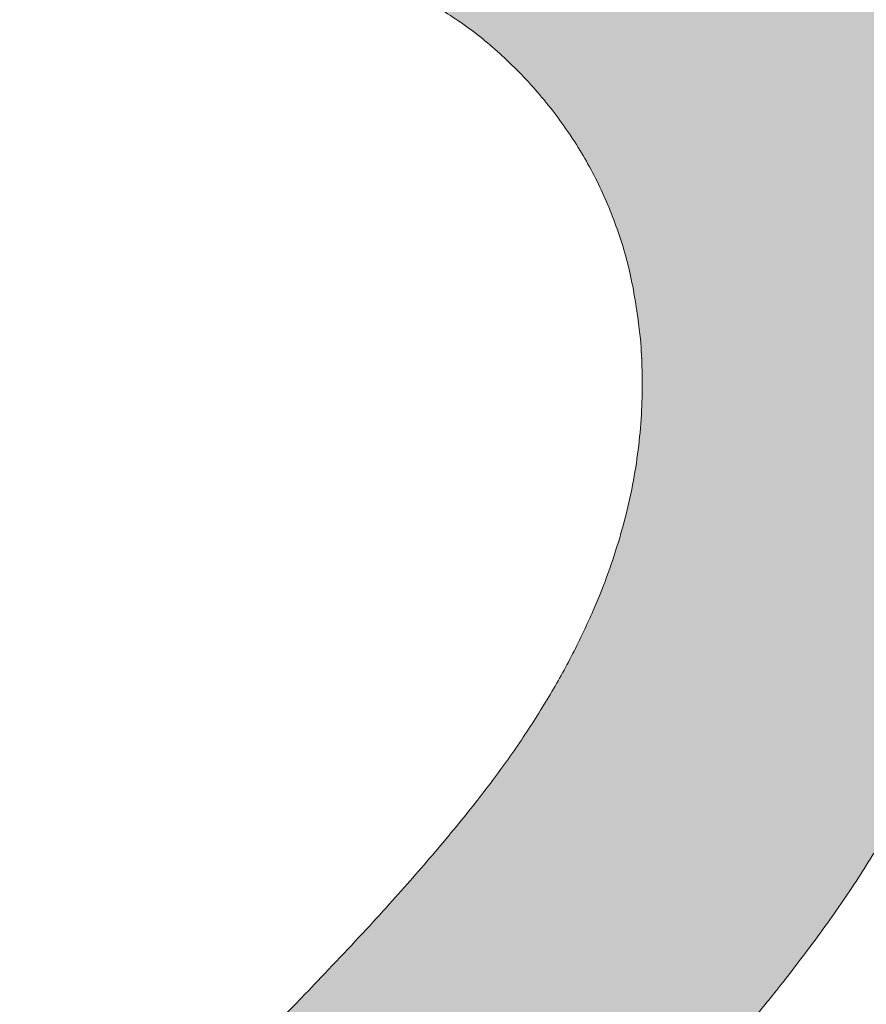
# Model space of a CAD drawing. Header units: inches. Extents: x -420 to -276, y -52 to 18.
# Tile 14 of 187: x -409.425 to -408.632, y -25.296 to -24.374. Entities that reach past the tile are written whole.
import ezdxf

# ---------------------------------------------------------------- set-up
doc = ezdxf.new("R2010")
doc.units = ezdxf.units.IN
doc.header["$LTSCALE"] = 32
doc.header["$MEASUREMENT"] = 0
doc.linetypes.add('Dash Style-1', pattern=[0.083328, 0.041656, -0.041672])
for name, color, linetype, lineweight in [('Black', 7, 'Continuous', 18), ('DashLine', 7, 'Dash Style-1', 13), ('DashLineFill', 7, 'Dash Style-1', 13), ('Drawing', 7, 'Continuous', 18), ('Metal-DeskStructure', 7, 'Continuous', 13), ('None', 7, 'Continuous', 18), ('Plastic-BracketCover', 7, 'Continuous', 13), ('SolidLine', 7, 'Continuous', 15), ('Wood_1-H', 7, 'Continuous', 13)]:
    doc.layers.add(name, color=color, linetype=linetype, lineweight=lineweight)
pattern_1 = [(45, (0, 0), (-1.61301565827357, 1.935715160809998), []), (45, (-1.0608, 1.0608), (-0.4723460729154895, 0.4167612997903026), [])]

# ---------------------------------------------------------------- blocks, each defined once
blk = doc.blocks.new('Group-1')
at = {"layer": 'Plastic-BracketCover', "color": 7}
for points, knots in [([(1.38164285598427, 0.884128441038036), (1.463766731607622, 0.884128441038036), (1.549581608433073, 0.884128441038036), (1.553272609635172, 0.8804374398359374), (1.555118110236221, 0.8730554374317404), (1.55696180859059, 0.8619824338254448), (1.55696180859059, 0.8453729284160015), (1.555118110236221, 0.8342999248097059), (1.553272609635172, 0.8269179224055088), (1.549581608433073, 0.8232269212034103), (1.463766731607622, 0.8232269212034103), (1.38164285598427, 0.8232269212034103), (1.255227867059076, 0.7604808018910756), (1.128812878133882, 0.6977346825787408), (1.119585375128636, 0.6940436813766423), (1.112203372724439, 0.692198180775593), (1.106666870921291, 0.6958891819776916), (1.104821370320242, 0.7106531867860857), (1.104821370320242, 0.7327991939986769), (1.106666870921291, 0.7457176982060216), (1.10851237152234, 0.7530997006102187), (1.114048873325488, 0.7567907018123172), (1.117739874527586, 0.7586362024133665), (1.181408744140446, 0.789086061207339), (1.245077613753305, 0.8195359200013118), (1.263532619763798, 0.8287634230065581), (1.304133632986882, 0.8453729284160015), (1.324432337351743, 0.8546004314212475), (1.324432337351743, 0.8555231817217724), (1.324432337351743, 0.856445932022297), (1.28383402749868, 0.871209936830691), (1.246923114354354, 0.8896649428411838), (1.18233149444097, 0.9201148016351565), (1.117739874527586, 0.9505646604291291), (1.114048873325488, 0.9524101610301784), (1.10851237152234, 0.9561011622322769), (1.106666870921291, 0.963483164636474), (1.104821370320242, 0.9745561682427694), (1.104821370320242, 0.9967021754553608), (1.107589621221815, 1.016079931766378), (1.121430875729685, 1.013311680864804), (1.128812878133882, 1.009620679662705), (1.255227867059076, 0.9468745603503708), (1.38164285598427, 0.884128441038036)], [0, 0, 0, 0.05246714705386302, 0.05482524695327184, 0.05718334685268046, 0.05954144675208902, 0.06189954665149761, 0.06484717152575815, 0.06779479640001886, 0.07074242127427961, 0.07369004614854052, 0.1392739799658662, 0.1392739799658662, 0.251980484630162, 0.251980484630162, 0.259917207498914, 0.267853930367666, 0.2757906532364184, 0.2837273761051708, 0.2916640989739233, 0.2996008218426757, 0.307537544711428, 0.31547426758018, 0.31547426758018, 0.4512108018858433, 0.4512108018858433, 0.4908944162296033, 0.5305780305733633, 0.5305780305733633, 0.5322202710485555, 0.5322202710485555, 0.6091019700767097, 0.6091019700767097, 0.7421406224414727, 0.7421406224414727, 0.7498287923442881, 0.7575169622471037, 0.7652051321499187, 0.7728933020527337, 0.7836567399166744, 0.8051836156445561, 0.8159470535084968, 0.8159470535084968, 1, 1, 1]), ([(1.132503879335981, 0.670086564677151), (1.139885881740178, 0.670086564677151), (1.149113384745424, 0.6682410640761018), (1.154649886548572, 0.6645500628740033), (1.15834088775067, 0.6608590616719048), (1.15834088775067, 0.5759669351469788), (1.15834088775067, 0.4947658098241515), (1.23400551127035, 0.4947658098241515), (1.309670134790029, 0.4947658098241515), (1.309670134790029, 0.5722759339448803), (1.309670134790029, 0.6516315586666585), (1.313361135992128, 0.655322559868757), (1.318897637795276, 0.6590135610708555), (1.328123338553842, 0.6608590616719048), (1.341041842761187, 0.6608590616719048), (1.350269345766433, 0.6590135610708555), (1.355805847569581, 0.655322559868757), (1.359496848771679, 0.6516315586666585), (1.359496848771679, 0.5722759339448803), (1.359496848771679, 0.4947658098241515), (1.452693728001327, 0.4947658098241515), (1.547736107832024, 0.4947658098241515), (1.553272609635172, 0.4910766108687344), (1.555118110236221, 0.4836946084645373), (1.55696180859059, 0.4726216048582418), (1.55696180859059, 0.4560120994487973), (1.555118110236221, 0.4449390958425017), (1.553272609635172, 0.4375570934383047), (1.547736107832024, 0.4338660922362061), (1.338274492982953, 0.4338660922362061), (1.117739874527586, 0.4338660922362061), (1.106666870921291, 0.4486300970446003), (1.106666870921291, 0.5565900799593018), (1.106666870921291, 0.6608590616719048), (1.11035787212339, 0.6645500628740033), (1.115894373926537, 0.6682410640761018), (1.126967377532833, 0.670086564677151), (1.132503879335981, 0.670086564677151)], [0, 0, 0, 0.005581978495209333, 0.01116395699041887, 0.0167459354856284, 0.02232791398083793, 0.1451300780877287, 0.1451300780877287, 0.2595592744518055, 0.2595592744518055, 0.3767794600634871, 0.3795704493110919, 0.3823614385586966, 0.3851524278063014, 0.3879434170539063, 0.3900366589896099, 0.3921299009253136, 0.3942231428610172, 0.3963163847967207, 0.4842315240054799, 0.4842315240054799, 0.5899392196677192, 0.5920324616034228, 0.5941257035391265, 0.5962189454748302, 0.598312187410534, 0.5999867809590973, 0.6016613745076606, 0.6033359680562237, 0.6050105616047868, 0.7933998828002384, 0.80512203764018, 0.8168441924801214, 0.9765556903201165, 0.9824167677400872, 0.988277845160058, 0.994138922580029, 1, 1, 1]), ([(1.237695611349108, 0.3644410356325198), (1.272760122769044, 0.3644410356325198), (1.326277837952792, 0.3422950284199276), (1.363187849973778, 0.3016940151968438), (1.385333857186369, 0.2426397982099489), (1.385333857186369, 0.1752790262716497), (1.385333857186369, 0.1503647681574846), (1.465612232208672, 0.1503647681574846), (1.549581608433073, 0.1503647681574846), (1.553272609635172, 0.1466755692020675), (1.555118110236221, 0.1392935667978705), (1.55696180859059, 0.1282205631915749), (1.55696180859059, 0.1116110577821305), (1.555118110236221, 0.1005380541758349), (1.553272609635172, 0.09315605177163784), (1.549581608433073, 0.08946505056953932), (1.339197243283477, 0.08946505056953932), (1.119585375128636, 0.08946505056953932), (1.106666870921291, 0.1042290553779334), (1.106666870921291, 0.161438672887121), (1.106666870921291, 0.2241847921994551), (1.11035787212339, 0.2500218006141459), (1.117739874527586, 0.2869300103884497), (1.139885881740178, 0.3238400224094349), (1.171259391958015, 0.3515225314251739), (1.213704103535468, 0.3644410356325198), (1.237695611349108, 0.3644410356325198)], [0, 0, 0, 0.06626756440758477, 0.13253512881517, 0.1988026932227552, 0.2650702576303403, 0.3039664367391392, 0.3039664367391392, 0.4292971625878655, 0.4350595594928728, 0.4408219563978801, 0.4465843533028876, 0.4523467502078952, 0.456956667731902, 0.4615665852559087, 0.4661765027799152, 0.4707864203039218, 0.728938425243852, 0.745073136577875, 0.7612078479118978, 0.8451067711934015, 0.8709223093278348, 0.8967378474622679, 0.922553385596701, 0.948368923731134, 0.9741844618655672, 1, 1, 1]), ([(1.243232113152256, 0.3016940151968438), (1.215549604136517, 0.3016940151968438), (1.178641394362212, 0.2813935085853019), (1.162031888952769, 0.2518673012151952), (1.156495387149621, 0.2204937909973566), (1.156495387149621, 0.1771245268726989), (1.156495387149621, 0.1503647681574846), (1.24600036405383, 0.1503647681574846), (1.335505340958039, 0.1503647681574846), (1.335505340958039, 0.1771245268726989), (1.335505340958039, 0.2297212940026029), (1.322586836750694, 0.2666295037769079), (1.296751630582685, 0.2906210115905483), (1.263532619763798, 0.3016940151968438), (1.243232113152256, 0.3016940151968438)], [0, 0, 0, 0.05309765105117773, 0.1061953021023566, 0.1592929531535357, 0.2123906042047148, 0.29793681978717, 0.29793681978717, 0.5840684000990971, 0.5840684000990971, 0.6696146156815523, 0.7522109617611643, 0.8348073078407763, 0.917403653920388, 1, 1, 1]), ([(1.545890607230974, 0.02645157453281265), (1.549581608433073, 0.02645157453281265), (1.553272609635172, 0.02460607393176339), (1.555118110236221, 0.01722587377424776), (1.55696180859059, 0.004307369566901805), (1.55696180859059, -0.01414763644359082), (1.555118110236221, -0.02522064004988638), (1.553272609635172, -0.03260264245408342), (1.547736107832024, -0.03629364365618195), (1.542199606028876, -0.03813914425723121), (1.489603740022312, -0.05843965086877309), (1.437007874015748, -0.07874015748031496), (1.418552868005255, -0.08612215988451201), (1.389024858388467, -0.1008843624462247), (1.366878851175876, -0.1230303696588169), (1.355805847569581, -0.1525583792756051), (1.355805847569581, -0.1922366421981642), (1.355805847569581, -0.2116143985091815), (1.450848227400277, -0.2116143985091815), (1.549581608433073, -0.2116143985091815), (1.553272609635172, -0.2153035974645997), (1.555118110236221, -0.2226855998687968), (1.55696180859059, -0.2337586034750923), (1.55696180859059, -0.2503681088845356), (1.555118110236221, -0.2614411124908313), (1.553272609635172, -0.2688231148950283), (1.549581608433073, -0.2725141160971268), (1.338274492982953, -0.2725141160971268), (1.117739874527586, -0.2725141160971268), (1.106666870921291, -0.2577501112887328), (1.106666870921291, -0.202385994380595), (1.106666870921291, -0.137794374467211), (1.10851237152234, -0.1156483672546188), (1.11035787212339, -0.1064208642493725), (1.114048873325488, -0.08058565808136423), (1.13434937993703, -0.03998464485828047), (1.163877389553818, -0.01414763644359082), (1.202631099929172, 0.0006163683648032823), (1.246923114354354, 0.0006163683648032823), (1.28383312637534, -0.01230213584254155), (1.311515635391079, -0.03444814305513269), (1.329968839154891, -0.06766715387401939), (1.337350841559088, -0.08612215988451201), (1.342887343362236, -0.07504915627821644), (1.35765134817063, -0.05659415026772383), (1.377951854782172, -0.04183014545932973), (1.405634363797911, -0.0289116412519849), (1.422243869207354, -0.02152963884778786), (1.471148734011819, -0.001229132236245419), (1.520053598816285, 0.01907137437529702), (1.532972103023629, 0.02460607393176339), (1.544045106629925, 0.02645157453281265), (1.545890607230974, 0.02645157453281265)], [0, 0, 0, 0.004017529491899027, 0.008035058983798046, 0.01205258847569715, 0.01607011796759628, 0.02008764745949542, 0.02410517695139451, 0.02812270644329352, 0.03214023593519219, 0.03214023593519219, 0.07095094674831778, 0.07095094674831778, 0.08463415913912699, 0.09831737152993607, 0.1120005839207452, 0.1256837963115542, 0.138745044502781, 0.138745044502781, 0.202806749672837, 0.2052946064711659, 0.2077824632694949, 0.2102703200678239, 0.2127581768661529, 0.2147484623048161, 0.2167387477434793, 0.2187290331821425, 0.2207193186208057, 0.3326714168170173, 0.3396374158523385, 0.3466034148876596, 0.3918815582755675, 0.4075550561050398, 0.4232285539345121, 0.4232285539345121, 0.4666960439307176, 0.5101635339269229, 0.553631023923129, 0.5970985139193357, 0.640566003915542, 0.6840334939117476, 0.7275009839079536, 0.7709684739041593, 0.7709684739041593, 0.7980418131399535, 0.8251151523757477, 0.8521884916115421, 0.8792618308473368, 0.8792618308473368, 0.958132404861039, 0.958132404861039, 0.9790662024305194, 1, 1, 1])]:
    blk.add_open_spline(points, degree=2, knots=knots, dxfattribs=at)
blk = doc.blocks.new('1BRPFY-Leg_Plate (2D)')
at = {"layer": 'DashLineFill', "linetype": 'Continuous', "lineweight": 13}
h = blk.add_hatch(dxfattribs=at)
h.set_pattern_fill('Steel', color=253, style=0, pattern_type=2)
h.set_pattern_definition(pattern_1)
edge = h.paths.add_edge_path()
edge.add_arc((-1.704724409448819, -1.704724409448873), 0.125984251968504, 179.9999999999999, 269.9999999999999)
edge.add_line((-1.704724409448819, -1.830708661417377), (1.704724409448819, -1.830708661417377))
edge.add_arc((1.704724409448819, -1.704724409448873), 0.125984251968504, 270.0000000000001, 360.0000000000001)
edge.add_line((1.830708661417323, -1.704724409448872), (1.830708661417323, 1.704724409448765))
edge.add_arc((1.704724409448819, 1.704724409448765), 0.1259842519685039, 0, 90)
edge.add_line((1.704724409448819, 1.830708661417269), (-1.704724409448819, 1.830708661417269))
edge.add_arc((-1.704724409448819, 1.704724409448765), 0.1259842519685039, 90, 180)
edge.add_line((-1.830708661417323, 1.704724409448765), (-1.830708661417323, -1.704724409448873))
at = {"layer": 'DashLineFill', "flags": 128}
blk.add_lwpolyline([(-1.830708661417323, -1.704724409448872, 0.414213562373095), (-1.704724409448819, -1.830708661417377), (1.704724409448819, -1.830708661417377, 0.414213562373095), (1.830708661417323, -1.704724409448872), (1.830708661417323, 1.704724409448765, 0.414213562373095), (1.704724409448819, 1.830708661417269), (-1.704724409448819, 1.830708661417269, 0.414213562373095), (-1.830708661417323, 1.704724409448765)], format="xyb", close=True, dxfattribs=at)
at = {"layer": 'Plastic-BracketCover', "color": 7}
blk.add_blockref('Group-1', (0, 0), dxfattribs=at)
blk = doc.blocks.new('1BRPX8-Util_Bkt_Lg-F (2D)')
at = {"layer": 'DashLineFill', "linetype": 'Continuous', "lineweight": 13}
h = blk.add_hatch(dxfattribs=at)
h.set_pattern_fill('Steel', color=253, style=0, pattern_type=2)
h.set_pattern_definition(pattern_1)
edge = h.paths.add_edge_path()
edge.add_line((-4.468503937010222, 7.405511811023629), (-3.129921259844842, 7.405511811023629))
edge.add_line((-3.129921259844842, 7.405511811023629), (-3.129921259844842, -2.011811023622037))
edge.add_line((-3.129921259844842, -2.011811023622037), (-4.468503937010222, -2.011811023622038))
edge.add_line((-4.468503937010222, -2.011811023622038), (-4.468503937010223, -2.145669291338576))
edge.add_line((-4.468503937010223, -2.145669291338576), (-2.421259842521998, -2.145669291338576))
edge.add_line((-2.421259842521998, -2.145669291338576), (-2.421259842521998, -2.523622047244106))
edge.add_arc((-2.303149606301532, -2.523622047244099), 0.1181102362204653, 180.0000000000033, 270.0000000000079)
edge.add_line((-2.303149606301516, -2.641732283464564), (2.303149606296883, -2.641732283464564))
edge.add_arc((2.303149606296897, -2.523622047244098), 0.1181102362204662, 269.9999999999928, 359.9999999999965)
edge.add_line((2.421259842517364, -2.523622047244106), (2.421259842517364, -2.145669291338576))
edge.add_line((2.421259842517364, -2.145669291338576), (4.46850393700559, -2.145669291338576))
edge.add_line((4.46850393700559, -2.145669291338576), (4.46850393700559, -2.011811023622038))
edge.add_line((4.46850393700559, -2.011811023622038), (3.129921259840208, -2.011811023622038))
edge.add_line((3.129921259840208, -2.011811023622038), (3.129921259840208, 7.405511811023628))
edge.add_line((3.129921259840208, 7.405511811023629), (4.46850393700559, 7.405511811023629))
edge.add_line((4.46850393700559, 7.405511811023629), (4.46850393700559, 7.539370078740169))
edge.add_line((4.46850393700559, 7.539370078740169), (2.421259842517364, 7.539370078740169))
edge.add_line((2.421259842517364, 7.539370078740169), (2.421259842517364, 7.917322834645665))
edge.add_arc((2.30314960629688, 7.917322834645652), 0.1181102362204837, 6.452788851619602e-12, 89.99999999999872)
edge.add_line((2.303149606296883, 8.035433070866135), (-2.303149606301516, 8.035433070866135))
edge.add_arc((-2.303149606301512, 7.91732283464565), 0.1181102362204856, 90.00000000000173, 179.9999999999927)
edge.add_line((-2.421259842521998, 7.917322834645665), (-2.421259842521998, 7.539370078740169))
edge.add_line((-2.421259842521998, 7.539370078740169), (-4.468503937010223, 7.539370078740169))
edge.add_line((-4.468503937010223, 7.539370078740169), (-4.468503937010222, 7.405511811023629))
at = {"layer": 'SolidLine', "flags": 128}
blk.add_lwpolyline([(1.085114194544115, 0.9562621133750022), (1.107956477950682, 0.9181520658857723), (1.126953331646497, 0.8779865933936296), (1.141921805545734, 0.836152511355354), (1.152717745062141, 0.7930527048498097), (1.159237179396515, 0.7491022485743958), (1.161417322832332, 0.704724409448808), (1.159237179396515, 0.6603465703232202), (1.152717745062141, 0.6163961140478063), (1.141921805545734, 0.573296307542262), (1.126953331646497, 0.5314622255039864), (1.107956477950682, 0.4912967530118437), (1.085114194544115, 0.4531867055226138), (1.058646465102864, 0.4174991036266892)], dxfattribs=at)
blk = doc.blocks.new('Slate-LegBrace (2D)')
at = {"layer": 'DashLineFill', "linetype": 'Continuous', "lineweight": 13}
h = blk.add_hatch(dxfattribs=at)
h.set_pattern_fill('Steel', color=253, style=0, pattern_type=2)
h.set_pattern_definition(pattern_1)
edge = h.paths.add_edge_path()
edge.add_line((-2.199587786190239, 0.1351515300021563), (-1.374775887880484, 0.1351515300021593))
edge.add_arc((3.636636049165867e-15, 0.01355418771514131), 1.380142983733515, 5.054592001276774, 174.9454079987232, ccw=False)
edge.add_line((1.374775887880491, 0.1351515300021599), (2.199718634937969, 0.1351515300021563))
edge.add_arc((6.542437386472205e-05, 0.01705725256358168), 2.202821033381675, 3.07312710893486, 176.9268728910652)
h = blk.add_hatch(dxfattribs=at)
h.set_pattern_fill('Steel', color=253, style=0, pattern_type=2)
h.set_pattern_definition(pattern_1)
edge = h.paths.add_edge_path()
edge.add_line((-2.191696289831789, 0.2375138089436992), (-1.463739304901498, 0.2375137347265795))
edge.add_arc((6.542437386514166e-05, 0.017041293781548), 1.480314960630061, 8.565281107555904, 171.4347188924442, ccw=False)
edge.add_line((1.463870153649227, 0.2375137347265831), (2.191827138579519, 0.2375138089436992))
edge.add_line((2.191827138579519, 0.2375138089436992), (2.19971863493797, 0.1351515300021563))
edge.add_line((2.19971863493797, 0.1351515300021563), (1.374775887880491, 0.1351515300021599))
edge.add_arc((3.356894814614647e-15, 0.01355418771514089), 1.380142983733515, 5.054592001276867, 174.9454079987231)
edge.add_line((-1.374775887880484, 0.1351515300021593), (-2.19958778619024, 0.1351515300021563))
edge.add_line((-2.19958778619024, 0.1351515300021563), (-2.191696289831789, 0.2375138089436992))
h = blk.add_hatch(dxfattribs=at)
h.set_pattern_fill('Steel', color=253, style=0, pattern_type=2)
h.set_pattern_definition(pattern_1)
h.paths.add_polyline_path([(1.477721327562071, -0.2676096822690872), (1.477721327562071, -0.2375137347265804), (1.672015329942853, -0.2375137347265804), (1.672015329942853, -0.02575645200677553), (1.675765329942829, -0.02575645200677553), (1.675765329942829, 0.7034311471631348), (1.734820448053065, 0.762486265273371), (1.929210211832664, 0.762486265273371), (1.988265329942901, 0.7034311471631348), (1.988265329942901, -0.02575645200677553), (1.992015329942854, -0.02575645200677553), (1.992015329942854, -0.2375137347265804), (2.186309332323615, -0.2375137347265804), (2.186309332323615, -0.2676096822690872)])
h = blk.add_hatch(dxfattribs=at)
h.set_pattern_fill('Steel', color=253, style=0, pattern_type=2)
h.set_pattern_definition(pattern_1)
h.paths.add_polyline_path([(1.486912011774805, 0.237513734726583), (1.486912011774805, 0.2775137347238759), (1.542840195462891, 0.277513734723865), (1.542840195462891, 0.5187637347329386), (2.12119046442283, 0.5187637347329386), (2.12119046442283, 0.2775137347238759), (2.177118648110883, 0.2775137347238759), (2.177118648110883, 0.237513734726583)])
at = {"layer": 'DashLineFill', "flags": 128}
for points in [[(-2.199587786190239, 0.1351515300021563), (-1.374775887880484, 0.1351515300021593, -0.9154551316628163), (1.374775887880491, 0.1351515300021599), (2.199718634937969, 0.1351515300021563, 0.9477524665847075)], [(-2.191696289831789, 0.2375138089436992), (-1.463739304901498, 0.2375137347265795, -0.8606629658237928), (1.463870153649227, 0.2375137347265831), (2.191827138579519, 0.2375138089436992), (2.19971863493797, 0.1351515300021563), (1.374775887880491, 0.1351515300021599, 0.9154551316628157), (-1.374775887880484, 0.1351515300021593), (-2.19958778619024, 0.1351515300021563)]]:
    blk.add_lwpolyline(points, format="xyb", close=True, dxfattribs=at)
for points in [[(1.477721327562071, -0.2676096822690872), (1.477721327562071, -0.2375137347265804), (1.672015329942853, -0.2375137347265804), (1.672015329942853, -0.02575645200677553), (1.675765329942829, -0.02575645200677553), (1.675765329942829, 0.7034311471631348), (1.734820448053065, 0.762486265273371), (1.929210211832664, 0.762486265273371), (1.988265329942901, 0.7034311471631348), (1.988265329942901, -0.02575645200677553), (1.992015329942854, -0.02575645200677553), (1.992015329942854, -0.2375137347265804), (2.186309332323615, -0.2375137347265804), (2.186309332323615, -0.2676096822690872)], [(1.486912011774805, 0.237513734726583), (1.486912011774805, 0.2775137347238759), (1.542840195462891, 0.277513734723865), (1.542840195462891, 0.5187637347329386), (2.12119046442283, 0.5187637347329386), (2.12119046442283, 0.2775137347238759), (2.177118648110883, 0.2775137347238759), (2.177118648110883, 0.237513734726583)]]:
    blk.add_lwpolyline(points, close=True, dxfattribs=at)
blk = doc.blocks.new('TLLegSleeve (2D)')
at = {"layer": 'DashLineFill', "linetype": 'Continuous', "lineweight": 13}
h = blk.add_hatch(dxfattribs=at)
h.set_pattern_fill('Steel', color=253, style=0, pattern_type=2)
h.set_pattern_definition(pattern_1)
edge = h.paths.add_edge_path()
edge.add_line((1.08267716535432, 1.402343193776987), (1.08267716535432, 2.913385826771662))
edge.add_arc((-1.707523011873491e-13, 2.913385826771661), 1.08267716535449, 4.479377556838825e-14, 180)
edge.add_line((-1.082677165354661, 2.913385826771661), (-1.08267716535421, 1.402343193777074))
edge.add_arc((-1.332267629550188e-15, 2.886579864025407e-15), 1.771653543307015, 127.6698869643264, 412.330113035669)
edge.add_line((1.08267716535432, 1.402343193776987), (1.08267716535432, 1.402343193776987))
edge = h.paths.add_edge_path()
edge.add_arc((1.665334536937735e-15, 2.91338582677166), 0.7480314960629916, 180, 360)
edge.add_arc((1.665334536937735e-15, 2.91338582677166), 0.7480314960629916, 9.54166404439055e-15, 180)
edge.add_line((-0.7480314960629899, 2.91338582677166), (-0.7480314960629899, 2.91338582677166))
edge = h.paths.add_edge_path()
edge.add_arc((-1.723066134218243e-13, 5.70119602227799e-16), 1.437007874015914, 180, 360)
edge.add_arc((-1.723066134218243e-13, 9.149983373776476e-17), 1.437007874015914, 9.541664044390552e-15, 180)
edge.add_line((-1.437007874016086, 3.308097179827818e-16), (-1.437007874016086, 3.308097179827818e-16))
at = {"layer": 'DashLine', "color": 8, "flags": 128}
blk.add_lwpolyline([(1.653543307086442, 1.118599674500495e-14), (1.645581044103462, -0.1620755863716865), (1.621770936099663, -0.3225902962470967), (1.582342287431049, -0.4799982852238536), (1.527674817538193, -0.6327836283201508), (1.45829500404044, -0.7794749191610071), (1.374871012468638, -0.9186594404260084), (1.278206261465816, -1.048996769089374), (1.169231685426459, -1.169231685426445), (1.048996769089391, -1.278206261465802), (0.918659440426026, -1.374871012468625), (0.7794749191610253, -1.458295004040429), (0.6327836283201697, -1.527674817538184), (0.4799982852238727, -1.582342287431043), (0.3225902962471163, -1.621770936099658), (0.1620755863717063, -1.645581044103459), (8.723964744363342e-15, -1.653543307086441), (-0.162075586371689, -1.645581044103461), (-0.3225902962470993, -1.621770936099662), (-0.4799982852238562, -1.582342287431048), (-0.6327836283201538, -1.527674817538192), (-0.7794749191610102, -1.458295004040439), (-0.9186594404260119, -1.374871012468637), (-1.048996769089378, -1.278206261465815), (-1.169231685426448, -1.169231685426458), (-1.278206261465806, -1.048996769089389), (-1.374871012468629, -0.9186594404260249), (-1.458295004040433, -0.7794749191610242), (-1.527674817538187, -0.6327836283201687), (-1.582342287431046, -0.4799982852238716), (-1.621770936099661, -0.3225902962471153), (-1.645581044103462, -0.1620755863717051), (-1.653543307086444, -7.741682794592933e-15), (-1.645581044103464, 0.1620755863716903), (-1.621770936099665, 0.3225902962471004), (-1.582342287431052, 0.4799982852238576), (-1.527674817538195, 0.6327836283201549), (-1.458295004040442, 0.7794749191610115), (-1.37487101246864, 0.918659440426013), (-1.278206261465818, 1.048996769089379), (-1.169231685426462, 1.169231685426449), (-1.048996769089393, 1.278206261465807), (-0.9186594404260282, 1.37487101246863), (-0.7794749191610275, 1.458295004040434), (-0.6327836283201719, 1.527674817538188), (-0.479998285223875, 1.582342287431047), (-0.3225902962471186, 1.621770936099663), (-0.1620755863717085, 1.645581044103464), (-1.096189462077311e-14, 1.653543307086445), (0.1620755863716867, 1.645581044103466), (0.3225902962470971, 1.621770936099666), (0.479998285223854, 1.582342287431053), (0.6327836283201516, 1.527674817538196), (0.7794749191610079, 1.458295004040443), (0.9186594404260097, 1.374871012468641), (1.048996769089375, 1.278206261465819), (1.169231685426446, 1.169231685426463), (1.278206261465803, 1.048996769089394), (1.374871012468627, 0.9186594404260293), (1.458295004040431, 0.7794749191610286), (1.527674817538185, 0.6327836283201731), (1.582342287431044, 0.4799982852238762), (1.621770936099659, 0.3225902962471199), (1.64558104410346, 0.1620755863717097)], close=True, dxfattribs=at)
at = {"layer": 'DashLineFill', "flags": 128}
for points in [[(1.08267716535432, 1.402343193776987), (1.08267716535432, 2.913385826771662, 0.9999999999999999), (-1.082677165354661, 2.913385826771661), (-1.08267716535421, 1.402343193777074, 2.931618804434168), (1.08267716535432, 1.402343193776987)], [(-1.437007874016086, 3.308097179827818e-16, 0.9999999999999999), (1.437007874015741, 3.308097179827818e-16, 0.9999999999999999), (-1.437007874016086, 3.308097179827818e-16)]]:
    blk.add_lwpolyline(points, format="xyb", close=True, dxfattribs=at)
blk = doc.blocks.new('Group-4')
at = {"layer": 'SolidLine', "flags": 128}
blk.add_lwpolyline([(7.303149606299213, -8.30708661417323, -0.414213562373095), (9.015748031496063, -6.594488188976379, -0.414213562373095), (10.72834645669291, -8.30708661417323, -0.414213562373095), (9.015748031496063, -10.01968503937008, -0.414213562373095)], format="xyb", close=True, dxfattribs=at)
at = {"layer": 'Wood_1-H', "color": 7}
for name in ['1BRPX8-Util_Bkt_Lg-F (2D)', 'TLLegSleeve (2D)', 'Slate-LegBrace (2D)', '1BRPFY-Leg_Plate (2D)']:
    blk.add_blockref(name, (9.015748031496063, -8.30708661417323), dxfattribs=at)
blk = doc.blocks.new('Group-5')
at = {"layer": 'None'}
blk.add_blockref('Group-4', (0, 0), dxfattribs=at)
blk = doc.blocks.new('SL Utility Cabinet (2D)')
at = {"layer": 'None'}
blk.add_blockref('Group-5', (0, 0), dxfattribs=at)
at = {"layer": 'Drawing', "color": 0, "flags": 1}
for tag in ['Tag', 'Catalog', 'Option1', 'Option2', 'Option3', 'Option4', 'Option5', 'Option6', 'Option7', 'Option8', 'Option9', 'Option10', 'Option11', 'Option12', 'Custom', 'FinishGroup', 'Discount', 'Item2', 'Item3', 'Item6', 'Item9', 'Item10', 'Item12', 'Item13', 'Item16', 'Item19', 'Item20', 'Item21', 'Item22', 'Item23', 'Item24', 'Item25', 'Item8', 'Item18', 'Item1', 'Item4', 'Item5', 'Item7', 'Item11', 'Item14', 'Item15', 'Item17']:
    blk.add_attdef(tag, (-60.04067592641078, -21.56764746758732), '', height=0.007086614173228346, dxfattribs=at)
blk = doc.blocks.new('Group-22')
at = {"layer": 'Metal-DeskStructure', "color": 7, "flags": 128}
blk.add_lwpolyline([(0.8051100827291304, 0.3242076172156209), (0.6569804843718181, -0.1001143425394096), (0.9545622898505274, -0.1001143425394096)], close=True, dxfattribs=at)
at = {"layer": 'Metal-DeskStructure', "color": 7}
blk.add_open_spline([(1.174112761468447, -0.3918349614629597), (1.184693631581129, -0.4210075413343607), (1.168822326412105, -0.4369198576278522), (1.14501536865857, -0.439571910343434), (1.104014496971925, -0.439571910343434), (1.078886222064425, -0.4369198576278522), (1.066982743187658, -0.4329417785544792), (1.060369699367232, -0.4236595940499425), (1.057724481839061, -0.4170294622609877), (1.021353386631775, -0.3010040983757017), (0.9849822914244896, -0.1849787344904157), (0.807093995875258, -0.1849787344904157), (0.6292057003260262, -0.1849787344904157), (0.5941572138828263, -0.2996780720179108), (0.5591087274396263, -0.4143774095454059), (0.5564635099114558, -0.4210075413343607), (0.5498504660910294, -0.4302897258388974), (0.5379469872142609, -0.4369198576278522), (0.5141400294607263, -0.439571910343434), (0.477108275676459, -0.439571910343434), (0.4519787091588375, -0.4355938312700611), (0.4427204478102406, -0.4249856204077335), (0.4427204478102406, -0.4050952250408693), (0.4480108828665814, -0.3905089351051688), (0.5915119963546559, 0.0006630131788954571), (0.7350131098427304, 0.3918349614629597), (0.7376583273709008, 0.3971390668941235), (0.7469165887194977, 0.4037691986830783), (0.7627866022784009, 0.4077472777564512), (0.789238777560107, 0.4090720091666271), (0.8302396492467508, 0.4090720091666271), (0.8580131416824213, 0.4077472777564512), (0.8752070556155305, 0.4037691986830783), (0.8844653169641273, 0.3971390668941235), (0.8871105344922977, 0.3918349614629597), (1.030611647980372, 0), (1.174112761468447, -0.3918349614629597)], degree=2, knots=[0, 0, 0, 0.01595318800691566, 0.02392978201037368, 0.03190637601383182, 0.03938443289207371, 0.04686248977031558, 0.05434054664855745, 0.06181860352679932, 0.06181860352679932, 0.1891978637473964, 0.1891978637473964, 0.3755520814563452, 0.3755520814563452, 0.5011946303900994, 0.5011946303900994, 0.5086726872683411, 0.5161507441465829, 0.5236288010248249, 0.5311068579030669, 0.5385854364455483, 0.5460640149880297, 0.5535425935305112, 0.5610211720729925, 0.5610211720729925, 0.7618481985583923, 0.7618481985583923, 0.7647050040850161, 0.7675618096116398, 0.7704186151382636, 0.7732754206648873, 0.7763226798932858, 0.7793699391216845, 0.7824171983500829, 0.7854644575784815, 0.7854644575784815, 1, 1, 1], dxfattribs=at)
blk = doc.blocks.new('TL14_lower_leg (2D)')
at = {"layer": 'DashLine', "flags": 128}
blk.add_lwpolyline([(-1.777195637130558e-14, 1.377952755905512), (0.1350629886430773, 1.371317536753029), (0.2688252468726, 1.351475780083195), (0.3999985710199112, 1.318618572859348), (0.5273196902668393, 1.27306234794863), (0.649562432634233, 1.215245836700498), (0.7655495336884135, 1.14572584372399), (0.8741639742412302, 1.065171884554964), (0.9743597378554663, 0.9743597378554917), (1.065171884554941, 0.8741639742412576), (1.14572584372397, 0.7655495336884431), (1.215245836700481, 0.6495624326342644), (1.273062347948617, 0.5273196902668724), (1.318618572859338, 0.3999985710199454), (1.351475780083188, 0.2688252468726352), (1.371317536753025, 0.1350629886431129), (1.377952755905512, 1.783045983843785e-14), (1.371317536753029, -0.1350629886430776), (1.351475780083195, -0.2688252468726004), (1.318618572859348, -0.3999985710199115), (1.27306234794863, -0.5273196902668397), (1.215245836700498, -0.6495624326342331), (1.145725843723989, -0.7655495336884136), (1.065171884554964, -0.8741639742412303), (0.9743597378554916, -0.9743597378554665), (0.8741639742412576, -1.065171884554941), (0.7655495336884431, -1.14572584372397), (0.6495624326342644, -1.215245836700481), (0.5273196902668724, -1.273062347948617), (0.3999985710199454, -1.318618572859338), (0.2688252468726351, -1.351475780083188), (0.135062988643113, -1.371317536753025), (1.777195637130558e-14, -1.377952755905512), (-0.1350629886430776, -1.371317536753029), (-0.2688252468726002, -1.351475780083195), (-0.3999985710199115, -1.318618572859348), (-0.5273196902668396, -1.27306234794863), (-0.6495624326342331, -1.215245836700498), (-0.7655495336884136, -1.14572584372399), (-0.8741639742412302, -1.065171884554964), (-0.9743597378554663, -0.9743597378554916), (-1.065171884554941, -0.8741639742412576), (-1.14572584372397, -0.7655495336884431), (-1.215245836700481, -0.6495624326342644), (-1.273062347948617, -0.5273196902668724), (-1.318618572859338, -0.3999985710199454), (-1.351475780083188, -0.2688252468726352), (-1.371317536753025, -0.1350629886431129), (-1.377952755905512, -1.783045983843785e-14), (-1.371317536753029, 0.1350629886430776), (-1.351475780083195, 0.2688252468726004), (-1.318618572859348, 0.3999985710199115), (-1.27306234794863, 0.5273196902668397), (-1.215245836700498, 0.6495624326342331), (-1.145725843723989, 0.7655495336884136), (-1.065171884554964, 0.8741639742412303), (-0.9743597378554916, 0.9743597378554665), (-0.8741639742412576, 1.065171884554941), (-0.7655495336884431, 1.14572584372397), (-0.6495624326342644, 1.215245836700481), (-0.5273196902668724, 1.273062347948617), (-0.3999985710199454, 1.318618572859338), (-0.2688252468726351, 1.351475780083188), (-0.135062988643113, 1.371317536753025)], close=True, dxfattribs=at)
at = {"layer": 'Metal-DeskStructure', "color": 7}
blk.add_blockref('Group-22', (0, 0), dxfattribs=at)
blk = doc.blocks.new('Group-23')
at = {"layer": 'DashLineFill', "linetype": 'Continuous', "lineweight": 13}
h = blk.add_hatch(dxfattribs=at)
h.set_pattern_fill('Steel', color=253, style=0, pattern_type=2)
h.set_pattern_definition(pattern_1)
h.paths.add_polyline_path([(-2.066929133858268, 1.397637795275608), (2.066929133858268, 1.397637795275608), (2.066929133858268, 0.1377952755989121), (2.106299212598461, 0.1377952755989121), (2.106299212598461, -0.1377952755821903), (2.066929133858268, -0.1377952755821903), (2.066929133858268, -5.275590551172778), (2.106299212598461, -5.275590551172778), (2.106299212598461, -5.55118110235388), (2.066929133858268, -5.55118110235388), (2.066929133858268, -5.82677165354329), (-2.066929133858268, -5.82677165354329), (-2.066929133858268, -5.55118110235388), (-2.106299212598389, -5.55118110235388), (-2.106299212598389, -5.275590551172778), (-2.066929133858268, -5.275590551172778), (-2.066929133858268, -0.1377952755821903), (-2.106299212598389, -0.1377952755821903), (-2.106299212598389, 0.1377952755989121), (-2.066929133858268, 0.1377952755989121)])
blk = doc.blocks.new('TL14_upper_leg (2D)')
at = {"layer": 'DashLine', "flags": 128}
blk.add_lwpolyline([(0, 1.22047244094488), (0.1196272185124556, 1.214595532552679), (0.2381023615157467, 1.197021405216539), (0.3542844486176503, 1.167919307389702), (0.4670545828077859, 1.127569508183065), (0.5753267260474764, 1.076360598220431), (0.6780581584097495, 1.01478574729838), (0.7742595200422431, 0.9434379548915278), (0.8630043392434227, 0.8630043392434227), (0.9434379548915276, 0.7742595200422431), (1.01478574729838, 0.6780581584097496), (1.076360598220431, 0.5753267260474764), (1.127569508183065, 0.467054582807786), (1.167919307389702, 0.3542844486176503), (1.197021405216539, 0.2381023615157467), (1.214595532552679, 0.1196272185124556), (1.22047244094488, 7.47323834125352e-17), (1.214595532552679, -0.1196272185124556), (1.197021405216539, -0.2381023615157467), (1.167919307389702, -0.3542844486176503), (1.127569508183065, -0.467054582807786), (1.076360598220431, -0.5753267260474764), (1.01478574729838, -0.6780581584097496), (0.9434379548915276, -0.7742595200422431), (0.8630043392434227, -0.8630043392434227), (0.7742595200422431, -0.9434379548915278), (0.6780581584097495, -1.01478574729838), (0.5753267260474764, -1.076360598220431), (0.4670545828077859, -1.127569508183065), (0.3542844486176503, -1.167919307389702), (0.2381023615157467, -1.197021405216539), (0.1196272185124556, -1.214595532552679), (0, -1.22047244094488), (-0.1196272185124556, -1.214595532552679), (-0.2381023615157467, -1.197021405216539), (-0.3542844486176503, -1.167919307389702), (-0.4670545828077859, -1.127569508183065), (-0.5753267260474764, -1.076360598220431), (-0.6780581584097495, -1.01478574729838), (-0.7742595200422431, -0.9434379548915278), (-0.8630043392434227, -0.8630043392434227), (-0.9434379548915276, -0.7742595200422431), (-1.01478574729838, -0.6780581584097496), (-1.076360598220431, -0.5753267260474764), (-1.127569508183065, -0.467054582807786), (-1.167919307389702, -0.3542844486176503), (-1.197021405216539, -0.2381023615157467), (-1.214595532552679, -0.1196272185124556), (-1.22047244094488, 7.47323834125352e-17), (-1.214595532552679, 0.1196272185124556), (-1.197021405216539, 0.2381023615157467), (-1.167919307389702, 0.3542844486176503), (-1.127569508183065, 0.467054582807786), (-1.076360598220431, 0.5753267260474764), (-1.01478574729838, 0.6780581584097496), (-0.9434379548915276, 0.7742595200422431), (-0.8630043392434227, 0.8630043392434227), (-0.7742595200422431, 0.9434379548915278), (-0.6780581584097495, 1.01478574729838), (-0.5753267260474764, 1.076360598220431), (-0.4670545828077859, 1.127569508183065), (-0.3542844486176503, 1.167919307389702), (-0.2381023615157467, 1.197021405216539), (-0.1196272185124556, 1.214595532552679)], close=True, dxfattribs=at)
at = {"layer": 'DashLine', "color": 7}
blk.add_blockref('Group-23', (0, 0), dxfattribs=at)
blk = doc.blocks.new('Group-31')
at = {"layer": 'SolidLine', "color": 7}
for points, knots in [([(1.394870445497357, 4.693958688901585), (1.417014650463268, 4.693958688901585), (1.452079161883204, 4.682887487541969), (1.481607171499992, 4.664432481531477), (1.501907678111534, 4.636749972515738), (1.524053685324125, 4.586922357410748), (1.524053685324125, 4.479885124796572), (1.524053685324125, 4.413448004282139), (1.512980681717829, 4.398683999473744), (1.29982806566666, 4.398683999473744), (1.086675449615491, 4.398683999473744), (1.075602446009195, 4.413448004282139), (1.075602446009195, 4.471580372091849), (1.075602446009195, 4.562931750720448), (1.092211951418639, 4.614603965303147), (1.119894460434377, 4.647822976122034), (1.16234097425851, 4.666277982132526), (1.204785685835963, 4.666277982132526), (1.234313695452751, 4.658895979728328), (1.258305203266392, 4.644131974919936), (1.278605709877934, 4.620140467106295), (1.284142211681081, 4.60722196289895), (1.28783321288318, 4.625676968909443), (1.306286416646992, 4.657050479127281), (1.333968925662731, 4.681041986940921), (1.372724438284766, 4.693958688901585), (1.394870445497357, 4.693958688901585)], [0, 0, 0, 0.03145524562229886, 0.06291049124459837, 0.09436573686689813, 0.1258209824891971, 0.1887314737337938, 0.2661585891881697, 0.2758371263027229, 0.2855156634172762, 0.4355309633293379, 0.4452095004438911, 0.4548880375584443, 0.5214267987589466, 0.5746587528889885, 0.6278907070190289, 0.6811226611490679, 0.734354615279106, 0.762746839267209, 0.7911390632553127, 0.8195312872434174, 0.8479235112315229, 0.8479235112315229, 0.8859426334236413, 0.9239617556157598, 0.9619808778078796, 1, 1, 1]), ([(1.398561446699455, 4.63121347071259), (1.378260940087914, 4.63121347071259), (1.348732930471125, 4.618294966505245), (1.328432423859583, 4.594303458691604), (1.317359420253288, 4.5573952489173), (1.317359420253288, 4.4937254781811), (1.317359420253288, 4.457738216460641), (1.395792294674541, 4.457738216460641), (1.474225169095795, 4.457738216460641), (1.474225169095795, 4.501107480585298), (1.474225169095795, 4.585076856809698), (1.446542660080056, 4.618294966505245), (1.417014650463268, 4.63121347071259), (1.398561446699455, 4.63121347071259)], [0, 0, 0, 0.07915587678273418, 0.1583117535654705, 0.2374676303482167, 0.3166235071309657, 0.4195261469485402, 0.4195261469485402, 0.6437985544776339, 0.6437985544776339, 0.7678094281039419, 0.8839047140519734, 0.9419523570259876, 1, 1, 1]), ([(1.195558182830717, 4.605376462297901), (1.178948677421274, 4.605376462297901), (1.153113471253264, 4.596148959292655), (1.134658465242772, 4.575848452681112), (1.125430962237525, 4.544476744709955), (1.125430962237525, 4.489111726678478), (1.125430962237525, 4.457738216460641), (1.197404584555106, 4.457738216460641), (1.269378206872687, 4.457738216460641), (1.269378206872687, 4.491879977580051), (1.269378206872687, 4.548167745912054), (1.258305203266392, 4.577693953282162), (1.23800469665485, 4.596148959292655), (1.210322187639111, 4.605376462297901), (1.195558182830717, 4.605376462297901)], [0, 0, 0, 0.07449877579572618, 0.1489975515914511, 0.2234963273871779, 0.2979951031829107, 0.3954165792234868, 0.3954165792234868, 0.6189101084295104, 0.6189101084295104, 0.7249275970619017, 0.7936956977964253, 0.862463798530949, 0.9312318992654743, 1, 1, 1]), ([(1.500062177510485, 4.322850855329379), (1.507444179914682, 4.322850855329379), (1.52128543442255, 4.320082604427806), (1.524053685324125, 4.311777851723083), (1.524053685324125, 4.192744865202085), (1.524053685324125, 4.073711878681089), (1.522208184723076, 4.070020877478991), (1.516671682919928, 4.066329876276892), (1.507444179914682, 4.064484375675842), (1.494525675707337, 4.064484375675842), (1.48529817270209, 4.066329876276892), (1.479761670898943, 4.068175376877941), (1.476070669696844, 4.073711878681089), (1.476070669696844, 4.122616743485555), (1.476070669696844, 4.169676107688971), (1.306287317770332, 4.169676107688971), (1.136503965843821, 4.169676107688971), (1.16234007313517, 4.126307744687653), (1.18817618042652, 4.082939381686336), (1.190021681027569, 4.077402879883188), (1.191867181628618, 4.068175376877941), (1.18817618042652, 4.064484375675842), (1.177103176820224, 4.062638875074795), (1.164647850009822, 4.062638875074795), (1.154958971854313, 4.062638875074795), (1.149422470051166, 4.064484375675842), (1.145731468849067, 4.068175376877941), (1.143885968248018, 4.07186637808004), (1.110666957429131, 4.123539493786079), (1.077447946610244, 4.175212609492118), (1.075602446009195, 4.177058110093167), (1.075602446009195, 4.180749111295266), (1.073756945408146, 4.186285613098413), (1.073756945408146, 4.203356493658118), (1.073756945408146, 4.22135012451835), (1.077447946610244, 4.226886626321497), (1.081138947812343, 4.228732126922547), (1.279527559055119, 4.228732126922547), (1.476070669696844, 4.228732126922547), (1.476070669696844, 4.26933223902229), (1.476070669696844, 4.313623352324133), (1.479761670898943, 4.317314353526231), (1.48529817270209, 4.32100535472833), (1.494525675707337, 4.322850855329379), (1.500062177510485, 4.322850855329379)], [0, 0, 0, 0.002610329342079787, 0.007830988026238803, 0.01044131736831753, 0.1761946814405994, 0.1788050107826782, 0.1814153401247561, 0.1840256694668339, 0.1866359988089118, 0.1885937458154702, 0.1905514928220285, 0.1925092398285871, 0.194466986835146, 0.2443885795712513, 0.2443885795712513, 0.4244984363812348, 0.4244984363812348, 0.4780496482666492, 0.4780496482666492, 0.4842405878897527, 0.4904315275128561, 0.4966224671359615, 0.5028134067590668, 0.5070707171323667, 0.5109409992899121, 0.5148112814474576, 0.5186815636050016, 0.5186815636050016, 0.576294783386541, 0.576294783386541, 0.5787425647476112, 0.5811903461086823, 0.5836381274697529, 0.590247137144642, 0.5931844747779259, 0.5961218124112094, 0.599059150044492, 0.9118813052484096, 0.9118813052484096, 0.9765012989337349, 0.9823759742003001, 0.9882506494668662, 0.9941253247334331, 1, 1, 1])]:
    blk.add_open_spline(points, degree=2, knots=knots, dxfattribs=at)
blk = doc.blocks.new('1BRPT9-Bracket (2D)')
at = {"layer": 'DashLineFill', "linetype": 'Continuous', "lineweight": 13}
h = blk.add_hatch(dxfattribs=at)
h.set_pattern_fill('Steel', color=253, style=0, pattern_type=2)
h.set_pattern_definition(pattern_1)
edge = h.paths.add_edge_path()
edge.add_arc((1.677931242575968, -8.488188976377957), 0.2519685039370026, 269.999999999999, 360.0000000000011)
edge.add_line((1.929899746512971, -8.488188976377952), (1.929899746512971, -7.480314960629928))
edge.add_line((1.929899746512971, -7.480314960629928), (2.323600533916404, -7.480314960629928))
edge.add_line((2.323600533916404, -7.480314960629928), (2.323600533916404, 7.461135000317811))
edge.add_line((2.323600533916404, 7.461135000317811), (1.929899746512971, 7.480314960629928))
edge.add_line((1.929899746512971, 7.480314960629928), (1.929899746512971, 8.488188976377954))
edge.add_arc((1.677931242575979, 8.488188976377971), 0.2519685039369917, 359.999999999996, 450.0000000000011)
edge.add_line((1.677931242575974, 8.740157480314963), (-2.32206875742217, 8.740157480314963))
edge.add_line((-2.32206875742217, 8.740157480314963), (-2.32206875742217, -8.74015748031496))
edge.add_line((-2.32206875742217, -8.74015748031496), (1.677931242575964, -8.74015748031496))
at = {"layer": 'SolidLine', "color": 7}
blk.add_blockref('Group-31', (0, 0), dxfattribs=at)
blk = doc.blocks.new('Group-45')
at = {"layer": 'Metal-DeskStructure', "linetype": 'Continuous', "lineweight": 0, "true_color": 0xff0000}
blk.add_hatch(color=1, dxfattribs=at).paths.add_polyline_path([(1.987219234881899, -0.9301181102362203), (1.987219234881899, -1.274606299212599), (0.4025735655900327, -1.274606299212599), (0.4023214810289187, -1.244883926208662), (0.4031795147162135, -1.21546436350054), (0.4051476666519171, -1.186347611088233), (0.4082259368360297, -1.15753366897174), (0.4124143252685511, -1.129022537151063), (0.4177128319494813, -1.1008142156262), (0.4241214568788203, -1.072908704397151), (0.4316402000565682, -1.045306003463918), (0.4455088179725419, -1.000302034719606), (0.4612781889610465, -0.9557186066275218), (0.4789483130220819, -0.9115557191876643), (0.4985191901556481, -0.8678133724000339), (0.5199908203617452, -0.8244915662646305), (0.543363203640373, -0.7815903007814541), (0.5686363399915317, -0.7391095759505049), (0.5958102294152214, -0.6970493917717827), (0.6262305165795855, -0.6545855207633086), (0.6612428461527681, -0.6108937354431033), (0.7008472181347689, -0.5659740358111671), (0.7450436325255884, -0.5198264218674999), (0.793832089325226, -0.4724508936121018), (0.847212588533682, -0.4238474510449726), (0.9051851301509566, -0.3740160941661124), (0.9677497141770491, -0.3229568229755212), (1.064241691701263, -0.2345473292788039), (1.152407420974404, -0.1517895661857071), (1.232246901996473, -0.07468353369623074), (1.303760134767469, -0.003229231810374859), (1.366947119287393, 0.06257333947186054), (1.421807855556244, 0.1227241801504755), (1.468342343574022, 0.1772232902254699), (1.506550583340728, 0.2260706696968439), (1.538467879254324, 0.2720417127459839), (1.566129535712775, 0.3179118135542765), (1.589535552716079, 0.3636809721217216), (1.608685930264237, 0.4093491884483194), (1.623580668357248, 0.4549164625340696), (1.634219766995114, 0.5003827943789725), (1.640603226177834, 0.5457481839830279), (1.642731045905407, 0.5910126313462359), (1.640973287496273, 0.6332243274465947), (1.635700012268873, 0.6737371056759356), (1.626911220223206, 0.7125509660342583), (1.614606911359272, 0.7496659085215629), (1.598787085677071, 0.7850819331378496), (1.579451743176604, 0.8187990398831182), (1.556600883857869, 0.8508172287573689), (1.530234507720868, 0.8811364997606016), (1.501059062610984, 0.9087644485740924), (1.469780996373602, 0.9327086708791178), (1.436400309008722, 0.9529691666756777), (1.400917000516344, 0.9695459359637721), (1.363331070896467, 0.9824389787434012), (1.323642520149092, 0.991648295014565), (1.281851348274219, 0.9971738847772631), (1.237957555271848, 0.9990157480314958), (1.191254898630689, 0.9970140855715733), (1.146957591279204, 0.9910090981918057), (1.105065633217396, 0.981000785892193), (1.065579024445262, 0.9669891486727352), (1.028497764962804, 0.9489741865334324), (0.993821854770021, 0.9269558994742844), (0.9615512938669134, 0.9009342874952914), (0.9316860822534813, 0.8709093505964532), (0.9047981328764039, 0.837352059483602), (0.8814593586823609, 0.8007333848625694), (0.8616697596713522, 0.7610533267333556), (0.8454293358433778, 0.7183118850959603), (0.8327380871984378, 0.6725090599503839), (0.8235960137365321, 0.6236448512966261), (0.8180031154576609, 0.571719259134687), (0.8159593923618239, 0.5167322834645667), (0.4714712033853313, 0.5856299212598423), (0.4819337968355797, 0.6671096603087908), (0.4977117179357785, 0.7436104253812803), (0.5188049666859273, 0.8151322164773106), (0.5452135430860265, 0.8816750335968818), (0.5769374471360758, 0.943238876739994), (0.6139766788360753, 0.9998237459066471), (0.656331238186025, 1.051429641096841), (0.7040011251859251, 1.098056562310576), (0.7564817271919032, 1.139435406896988), (0.8132684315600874, 1.175297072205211), (0.874361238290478, 1.205641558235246), (0.9397601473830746, 1.230468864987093), (1.009465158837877, 1.249778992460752), (1.083476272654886, 1.263571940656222), (1.161793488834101, 1.271847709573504), (1.244416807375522, 1.274606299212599), (1.328024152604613, 1.271486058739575), (1.407140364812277, 1.262125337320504), (1.481765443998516, 1.246524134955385), (1.551899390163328, 1.22468245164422), (1.617542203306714, 1.196600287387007), (1.678693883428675, 1.162277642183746), (1.735354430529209, 1.121714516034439), (1.787523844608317, 1.074910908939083), (1.834327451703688, 1.023481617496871), (1.874890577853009, 0.9690414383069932), (1.909213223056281, 0.9115903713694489), (1.937295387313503, 0.8511284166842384), (1.959137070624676, 0.7876555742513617), (1.9747382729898, 0.7211718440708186), (1.984098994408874, 0.6516772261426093), (1.987219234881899, 0.5791717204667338), (1.986294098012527, 0.5418296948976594), (1.983518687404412, 0.5046222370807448), (1.978893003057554, 0.4675493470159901), (1.972417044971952, 0.4306110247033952), (1.964090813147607, 0.3938072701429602), (1.953914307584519, 0.357138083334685), (1.941887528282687, 0.3206034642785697), (1.928010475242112, 0.2842034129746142), (1.911980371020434, 0.2476351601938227), (1.893494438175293, 0.2105959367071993), (1.87255267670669, 0.173085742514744), (1.849155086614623, 0.1351045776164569), (1.823301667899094, 0.09665244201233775), (1.794992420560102, 0.05772933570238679), (1.764227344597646, 0.0183352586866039), (1.731006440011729, -0.02152978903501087), (1.694017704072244, -0.06341332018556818), (1.651949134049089, -0.1088628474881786), (1.604800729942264, -0.1578783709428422), (1.552572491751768, -0.210459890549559), (1.495264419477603, -0.2666074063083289), (1.432876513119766, -0.3263209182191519), (1.365408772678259, -0.3896004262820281), (1.292861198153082, -0.4564459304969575), (1.229909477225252, -0.5112058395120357), (1.173467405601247, -0.5613736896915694), (1.123534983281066, -0.6069494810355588), (1.080112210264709, -0.6479332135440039), (1.043199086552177, -0.6843248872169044), (1.012795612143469, -0.7161245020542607), (0.9889017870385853, -0.7433320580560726), (0.9715176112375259, -0.76594755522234), (0.9576994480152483, -0.7862922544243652), (0.9445036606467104, -0.8066874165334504), (0.9319302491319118, -0.8271330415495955), (0.9199792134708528, -0.8476291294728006), (0.9086505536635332, -0.8681756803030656), (0.8979442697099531, -0.8887726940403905), (0.8878603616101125, -0.9094201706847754), (0.8783988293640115, -0.9301181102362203)])
at = {"layer": 'Metal-DeskStructure', "color": 7}
blk.add_open_spline([(1.987219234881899, -0.9301181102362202), (1.987219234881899, -1.102362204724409), (1.987219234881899, -1.274606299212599), (1.194896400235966, -1.274606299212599), (0.4025735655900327, -1.274606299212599), (0.399344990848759, -1.155111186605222), (0.4316402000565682, -1.045306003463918), (0.4833131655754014, -0.8644490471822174), (0.7083072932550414, -0.529649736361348), (0.9677497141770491, -0.3229568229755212), (1.370370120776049, 0.04198461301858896), (1.642731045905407, 0.4101567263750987), (1.642731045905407, 0.7632572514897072), (1.417737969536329, 0.9990157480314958), (1.04633623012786, 0.9990157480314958), (0.8170359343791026, 0.7428029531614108), (0.8159593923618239, 0.5167322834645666), (0.6437152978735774, 0.5511811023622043), (0.4714712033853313, 0.5856299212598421), (0.502690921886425, 0.9215068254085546), (0.9053113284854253, 1.274606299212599), (1.587828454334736, 1.274606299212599), (1.987219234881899, 0.8752155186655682), (1.987219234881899, 0.4295344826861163), (1.868801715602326, 0.138872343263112), (1.593211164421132, -0.1819319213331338), (1.292861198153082, -0.4564459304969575), (1.028035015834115, -0.6846696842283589), (0.915000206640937, -0.8472254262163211), (0.8783988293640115, -0.9301181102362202), (1.432809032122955, -0.9301181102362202), (1.987219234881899, -0.9301181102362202)], degree=2, knots=[0, 0, 0, 0.0212862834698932, 0.0212862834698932, 0.1192031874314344, 0.1192031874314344, 0.1339760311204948, 0.1339760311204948, 0.1582533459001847, 0.1825306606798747, 0.1825306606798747, 0.2223012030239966, 0.2620717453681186, 0.2999486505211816, 0.3378255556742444, 0.3781971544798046, 0.4185687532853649, 0.4185687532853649, 0.4499368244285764, 0.4499368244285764, 0.5101754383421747, 0.5704140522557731, 0.6314176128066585, 0.692421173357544, 0.7232558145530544, 0.7540904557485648, 0.7849250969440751, 0.7849250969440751, 0.8114174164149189, 0.8379097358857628, 0.8379097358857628, 1, 1, 1], dxfattribs=at)
blk = doc.blocks.new('SlateLegLocator-R2')
at = {"color": 255, "linetype": 'Dash Style-1', "lineweight": 5}
blk.add_wipeout([(-2.106299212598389, 1.3779527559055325), (2.10629921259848, 1.3779527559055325), (2.10629921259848, -5.807086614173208), (-2.106299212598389, -5.807086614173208)], dxfattribs=at).dxf.layer = 'Black'
at = {"layer": 'Metal-DeskStructure', "color": 7}
blk.add_blockref('Group-45', (0, 0), dxfattribs=at)
blk = doc.blocks.new('Group-47')
at = {"layer": 'None', "color": 7}
for name, p in [('1BRPT9-Bracket (2D)', (7.862204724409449, -12.00787401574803)), ('1BRPFY-Leg_Plate (2D)', (7.862204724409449, -8.30708661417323)), ('TL14_upper_leg (2D)', (7.862204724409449, -8.30708661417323)), ('TL14_lower_leg (2D)', (7.862204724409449, -8.30708661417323))]:
    blk.add_blockref(name, p, dxfattribs=at)
blk.add_blockref('SlateLegLocator-R2', (7.862204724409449, -8.30708661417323), dxfattribs=at)
blk = doc.blocks.new('Group-49')
at = {"layer": 'None'}
blk.add_blockref('Group-47', (0, 0), dxfattribs=at)
blk = doc.blocks.new('SL Credenza Desk Top (2D)')
at = {"layer": 'None'}
blk.add_blockref('Group-49', (0, 0), dxfattribs=at)
at = {"layer": 'Drawing', "color": 0, "flags": 1}
for tag in ['Tag', 'Catalog', 'Option1', 'Option2', 'Option3', 'Option4', 'Option5', 'Option6', 'Option7', 'Option8', 'Option9', 'Option10', 'Option11', 'Option12', 'Custom', 'FinishGroup', 'Discount', 'Item2', 'Item3', 'Item6', 'Item9', 'Item10', 'Item12', 'Item13', 'Item16', 'Item19', 'Item20', 'Item21', 'Item22', 'Item23', 'Item24', 'Item25', 'Item8', 'Item18', 'Item1', 'Item4', 'Item5', 'Item7', 'Item11', 'Item14', 'Item15', 'Item17']:
    blk.add_attdef(tag, (-58.88733172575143, -32.50688762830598), '', height=0.007086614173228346, dxfattribs=at)

msp = doc.modelspace()

# ---------------------------------------------------------------- block references
at = {"layer": 'Drawing'}
msp.add_blockref('SL Utility Cabinet (2D)', (-419.5, -17), dxfattribs=at)

# ---------------------------------------------------------------- next in the draw order: block references
msp.add_blockref('SL Credenza Desk Top (2D)', (-418.3466557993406, -16.99999999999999), dxfattribs=at)

doc.saveas('drawing.dxf')
